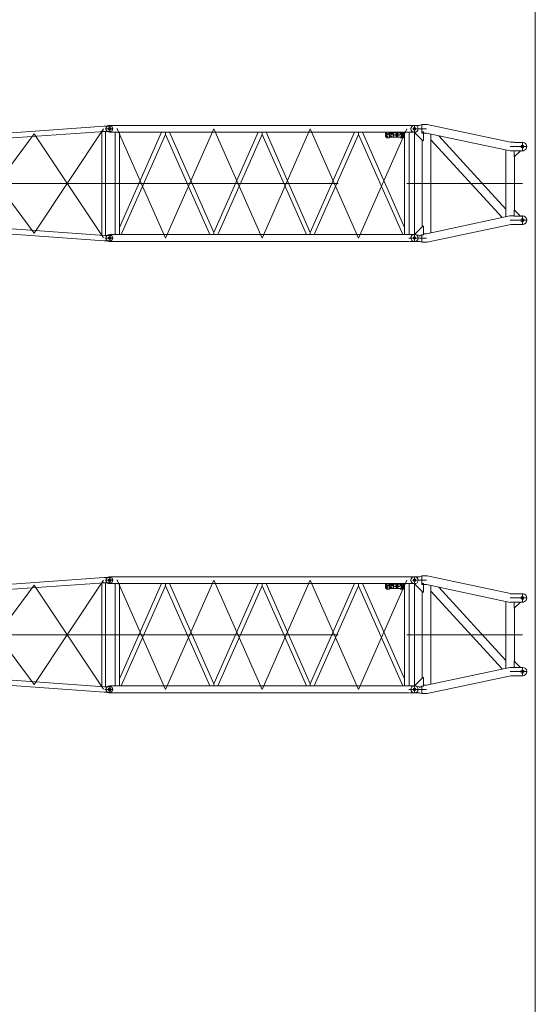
# Model space of a CAD drawing. Extents: x 22073 to 142282, y 6659 to 108851.
# Tile 31 of 68: x 78513 to 88665, y 35083 to 54468. Entities that reach past the tile are written whole.
import ezdxf

# ---------------------------------------------------------------- set-up
doc = ezdxf.new("R2010")
doc.units = 0
doc.header["$LTSCALE"] = 150
doc.header["$MEASUREMENT"] = 0
doc.linetypes.add('CENTER', pattern=[50.5, 30, -9, 2.5, -9])
doc.linetypes.add('HIDDEN', pattern=[12.6, 8.4, -4.2])
doc.layers.add('1', color=7, linetype='Continuous')
doc.layers.add('11', color=7, linetype='Continuous')

# ---------------------------------------------------------------- blocks, each defined once
blk = doc.blocks.new('*G28')
at = {"layer": '11', "color": 7, "linetype": 'Continuous', "lineweight": 9}
for p, q in [((80177, 52373), (77414, 52173)), ((80202, 52372), (80177, 52373)), ((80202, 52372), (80295, 52372)), ((77285, 52192), (77280, 52192)), ((77389, 52192), (77285, 52192)), ((77385, 52057), (77385, 52192)), ((77414, 52173), (77389, 52192)), ((77414, 52173), (77397, 52163)), ((77397, 52163), (77397, 52086)), ((77408, 52071), (80181, 52270)), ((80130, 52278), (80200, 52267)), ((80130, 50221), (80130, 52278)), ((80181, 52270), (80202, 52267)), ((80195, 52320), (80334, 52320)), ((80200, 52267), (80200, 50222)), ((80295, 52267), (80202, 52267)), ((77280, 52057), (77285, 52057)), ((77285, 52057), (77385, 52057)), ((77408, 52071), (77385, 52057)), ((77385, 52057), (77385, 52066)), ((77390, 50429), (77390, 52053)), ((77397, 52086), (77408, 52071)), ((77460, 52075), (77460, 50414)), ((77280, 50432), (77285, 50432)), ((77285, 50432), (77386, 50432)), ((77373, 50432), (77368, 50432)), ((77386, 50432), (77386, 50424)), ((77386, 50432), (77386, 50297)), ((77408, 50418), (77386, 50432)), ((77397, 50403), (77408, 50418)), ((77397, 50326), (77397, 50403)), ((77408, 50418), (80181, 50220)), ((77285, 50297), (77280, 50297)), ((77389, 50297), (77285, 50297)), ((77373, 50297), (77368, 50297)), ((77414, 50316), (77389, 50297)), ((77414, 50316), (77397, 50326)), ((80177, 50116), (77414, 50316)), ((80181, 50220), (80202, 50222)), ((80295, 50222), (80202, 50222)), ((80202, 50117), (80177, 50116)), ((80202, 50117), (80295, 50117))]:
    blk.add_line(p, q, dxfattribs=at)
at = {"layer": '11', "color": 7, "linetype": 'CENTER', "lineweight": 9}
for p, q in [((80285, 52365), (80285, 52273)), ((77285, 52057), (77285, 52192)), ((77368, 52192), (77379, 52192)), ((77425, 50368), (78795, 52222)), ((80165, 52318), (78795, 50267)), ((78795, 52222), (80163, 50171)), ((77358, 52125), (77174, 52125)), ((77373, 52057), (77368, 52057)), ((78795, 50267), (77425, 52120)), ((80285, 51245), (77285, 51245)), ((77285, 50431), (77285, 50298)), ((77357, 50365), (77214, 50365)), ((80213, 50222), (80202, 50222)), ((80285, 50117), (80285, 50222)), ((80190, 50170), (80348, 50170)), ((80202, 50117), (80213, 50117))]:
    blk.add_line(p, q, dxfattribs=at)
at = {"layer": '11', "color": 7, "linetype": 'HIDDEN', "lineweight": 9}
for p, q in [((77397, 52163), (77397, 52086)), ((77397, 50326), (77397, 50403))]:
    blk.add_line(p, q, dxfattribs=at)
at = {"layer": '11', "color": 7, "linetype": 'Continuous', "lineweight": 9}
for centre, radius in [((80285, 52320), 27.5), ((77285, 52125), 25), ((77285, 50365), 25), ((80285, 50170), 27.5)]:
    blk.add_circle(centre, radius, dxfattribs=at)
for centre, radius, start, end in [((80295, 52320), 52.5, -90, 90), ((77280, 52125), 67.5, 90, 180), ((77280, 52125), 67.5, 180, -90), ((77280, 50365), 67.5, 90, 180), ((77280, 50365), 67.5, 180, -90), ((80295, 50170), 52.5, -90, 90)]:
    blk.add_arc(centre, radius, start, end, dxfattribs=at)
blk = doc.blocks.new('*G29')
at = {"layer": '11', "color": 7, "linetype": 'Continuous', "lineweight": 9}
for p, q in [((80177, 43487), (77414, 43287)), ((80202, 43485), (80177, 43487)), ((80195, 43433), (80334, 43433)), ((80202, 43485), (80295, 43485)), ((77285, 43305), (77280, 43305)), ((77389, 43305), (77285, 43305)), ((77385, 43170), (77385, 43305)), ((77414, 43287), (77389, 43305)), ((77414, 43287), (77397, 43277)), ((77397, 43277), (77397, 43199)), ((77408, 43185), (80181, 43383)), ((80130, 43391), (80200, 43380)), ((80130, 41334), (80130, 43391)), ((80181, 43383), (80202, 43380)), ((80200, 43380), (80200, 41335)), ((80295, 43380), (80202, 43380)), ((77280, 43170), (77285, 43170)), ((77285, 43170), (77385, 43170)), ((77408, 43185), (77385, 43170)), ((77385, 43170), (77385, 43179)), ((77390, 41543), (77390, 43167)), ((77397, 43199), (77408, 43185)), ((77460, 43188), (77460, 41528)), ((77280, 41545), (77285, 41545)), ((77285, 41545), (77386, 41545)), ((77373, 41545), (77368, 41545)), ((77386, 41545), (77386, 41537)), ((77386, 41545), (77386, 41410)), ((77408, 41531), (77386, 41545)), ((77397, 41517), (77408, 41531)), ((77397, 41439), (77397, 41517)), ((77408, 41531), (80181, 41333)), ((77285, 41410), (77280, 41410)), ((77389, 41410), (77285, 41410)), ((77373, 41410), (77368, 41410)), ((77414, 41429), (77389, 41410)), ((77414, 41429), (77397, 41439)), ((80177, 41229), (77414, 41429)), ((80181, 41333), (80202, 41335)), ((80295, 41335), (80202, 41335)), ((80202, 41230), (80177, 41229)), ((80202, 41230), (80295, 41230))]:
    blk.add_line(p, q, dxfattribs=at)
at = {"layer": '11', "color": 7, "linetype": 'CENTER', "lineweight": 9}
for p, q in [((80165, 43431), (78795, 41380)), ((80285, 43479), (80285, 43386)), ((77358, 43238), (77174, 43238)), ((77285, 43170), (77285, 43305)), ((77368, 43305), (77379, 43305)), ((77425, 41481), (78795, 43336)), ((78795, 41380), (77425, 43233)), ((78795, 43336), (80163, 41285)), ((77373, 43170), (77368, 43170)), ((80285, 42358), (77285, 42358)), ((77285, 41544), (77285, 41411)), ((77357, 41478), (77214, 41478)), ((80213, 41335), (80202, 41335)), ((80285, 41230), (80285, 41335)), ((80190, 41283), (80348, 41283)), ((80202, 41230), (80213, 41230))]:
    blk.add_line(p, q, dxfattribs=at)
at = {"layer": '11', "color": 7, "linetype": 'HIDDEN', "lineweight": 9}
for p, q in [((77397, 43277), (77397, 43199)), ((77397, 41439), (77397, 41517))]:
    blk.add_line(p, q, dxfattribs=at)
at = {"layer": '11', "color": 7, "linetype": 'Continuous', "lineweight": 9}
for centre, radius in [((80285, 43433), 27.5), ((77285, 43238), 25), ((77285, 41478), 25), ((80285, 41283), 27.5)]:
    blk.add_circle(centre, radius, dxfattribs=at)
for centre, radius, start, end in [((80295, 43433), 52.5, -90, 90), ((77280, 43238), 67.5, 90, 180), ((77280, 43238), 67.5, 180, -90), ((77280, 41478), 67.5, 90, 180), ((77280, 41478), 67.5, 180, -90), ((80295, 41283), 52.5, -90, 90)]:
    blk.add_arc(centre, radius, start, end, dxfattribs=at)
blk = doc.blocks.new('*G83')
at = {"layer": '11', "color": 7, "linetype": 'CENTER', "lineweight": 9}
for p, q in [((86523, 43433), (86246, 43433)), ((86285, 41283), (86285, 43463)), ((88252, 43083), (88172, 43083)), ((88248, 43083), (88410, 43083)), ((88410, 43173), (88410, 42993)), ((88410, 43083), (88500, 43083)), ((86285, 42358), (88410, 42358)), ((88410, 41723), (88410, 41543)), ((88252, 41633), (88172, 41633)), ((88248, 41633), (88410, 41633)), ((88410, 41633), (88500, 41633)), ((86285, 41215), (86285, 41350)), ((86285, 41349), (86285, 41216)), ((86358, 41283), (86174, 41283)), ((86397, 41283), (86285, 41283)), ((86523, 41283), (86393, 41283))]:
    blk.add_line(p, q, dxfattribs=at)
at = {"layer": '11', "color": 7, "linetype": 'Continuous', "lineweight": 9}
for p, q in [((86285, 43500), (86280, 43500)), ((86385, 43500), (86285, 43500)), ((86385, 43500), (86398, 43504)), ((86398, 43504), (86432, 43517)), ((86432, 43517), (86432, 43371)), ((86432, 43517), (86526, 43517)), ((86526, 43517), (86538, 43516)), ((88174, 43169), (86538, 43516)), ((86280, 43365), (86285, 43366)), ((86285, 43366), (86295, 43366)), ((86295, 43365), (86295, 43356)), ((86295, 43356), (86451, 43199)), ((86461, 43371), (86432, 43371)), ((86461, 43200), (86461, 43371)), ((86507, 43349), (86461, 43349)), ((86521, 43347), (86507, 43349)), ((86521, 43347), (88172, 42997)), ((86607, 41387), (86607, 43329)), ((86763, 43296), (88088, 41849)), ((86439, 43212), (86439, 41504)), ((86451, 43199), (86461, 43200)), ((88011, 41685), (86607, 43216)), ((87949, 43216), (87949, 43216)), ((88174, 43167), (88248, 43167)), ((88261, 43166), (88248, 43167)), ((88261, 43166), (88412, 43166)), ((88088, 43015), (88088, 41701)), ((88248, 42999), (88170, 42999)), ((88247, 42999), (88247, 42879)), ((88412, 42999), (88247, 42999)), ((88247, 42879), (88252, 42880)), ((88252, 42880), (88367, 42994)), ((88256, 41832), (88256, 42885)), ((88367, 42994), (88367, 42999)), ((88165, 41717), (86522, 41369)), ((88220, 41717), (88165, 41717)), ((88247, 41717), (88220, 41717)), ((88247, 41836), (88252, 41837)), ((88247, 41716), (88247, 41836)), ((88367, 41716), (88247, 41716)), ((88252, 41837), (88367, 41721)), ((88262, 41716), (88412, 41716)), ((88367, 41721), (88367, 41716)), ((86294, 41359), (86452, 41516)), ((86452, 41516), (86462, 41517)), ((86462, 41517), (86462, 41345)), ((86539, 41200), (88182, 41549)), ((88182, 41549), (88247, 41549)), ((88262, 41549), (88247, 41549)), ((88412, 41549), (88262, 41549)), ((86280, 41350), (86285, 41351)), ((86285, 41350), (86290, 41351)), ((86285, 41351), (86295, 41351)), ((86295, 41350), (86294, 41359)), ((86363, 41341), (86295, 41350)), ((86368, 41341), (86363, 41341)), ((86432, 41345), (86398, 41326)), ((86432, 41199), (86432, 41345)), ((86462, 41345), (86432, 41345)), ((86507, 41367), (86462, 41367)), ((86507, 41367), (86522, 41368)), ((86285, 41215), (86280, 41215)), ((86385, 41215), (86285, 41215)), ((86398, 41211), (86385, 41215)), ((86398, 41211), (86432, 41199)), ((86432, 41199), (86525, 41199)), ((86539, 41200), (86525, 41200))]:
    blk.add_line(p, q, dxfattribs=at)
at = {"layer": '11', "color": 7, "linetype": 'HIDDEN', "lineweight": 9}
for p, q in [((86432, 43371), (86433, 43349)), ((86461, 43349), (86432, 43349)), ((86390, 41321), (86385, 41319))]:
    blk.add_line(p, q, dxfattribs=at)
at = {"layer": '11', "color": 7, "linetype": 'Continuous', "lineweight": 9}
for centre, radius in [((86285, 43433), 25), ((88410, 43083), 27.5), ((88410, 41633), 32.5), ((86285, 41283), 25)]:
    blk.add_circle(centre, radius, dxfattribs=at)
for centre, radius, start, end in [((86280, 43433), 67.3, 89.9918, -179.9968), ((86280, 43433), 67.5, -179.9991, -90.0017), ((88412, 43083), 83.5, -89.9954, 90.0048), ((88412, 41633), 83.5, -89.9954, 89.9965), ((86280, 41283), 67.5, 90.011, -179.9968), ((86349, 41309), 37.3, 14.4351, 59.3418), ((86280, 41283), 67.5, -179.9991, -89.993)]:
    blk.add_arc(centre, radius, start, end, dxfattribs=at)
at = {"layer": '11', "color": 7, "linetype": 'HIDDEN', "lineweight": 9}
for centre, start, end in [((86290, 43433), -89.9892, -82.4283), ((86290, 41283), 82.4357, 90.0109)]:
    blk.add_arc(centre, 67.5, start, end, dxfattribs=at)
blk = doc.blocks.new('*G84')
at = {"layer": '11', "color": 7, "linetype": 'Continuous', "lineweight": 9}
for p, q in [((86285, 52387), (86280, 52387)), ((86385, 52387), (86285, 52387)), ((86385, 52387), (86398, 52391)), ((86398, 52391), (86432, 52404)), ((86432, 52404), (86432, 52258)), ((86432, 52404), (86526, 52404)), ((86526, 52404), (86538, 52402)), ((88174, 52055), (86538, 52402)), ((86280, 52252), (86285, 52252)), ((86285, 52252), (86295, 52253)), ((86295, 52252), (86295, 52243)), ((86295, 52243), (86451, 52086)), ((86461, 52258), (86432, 52258)), ((86461, 52087), (86461, 52258)), ((86507, 52235), (86461, 52235)), ((86521, 52234), (86507, 52235)), ((86521, 52234), (88172, 51884)), ((86607, 50273), (86607, 52216)), ((86763, 52183), (88088, 50736)), ((86439, 52099), (86439, 50390)), ((86451, 52086), (86461, 52087)), ((88011, 50571), (86607, 52103)), ((87949, 52103), (87949, 52103)), ((88174, 52054), (88248, 52054)), ((88261, 52053), (88248, 52054)), ((88261, 52053), (88412, 52053)), ((88088, 51901), (88088, 50588)), ((88248, 51885), (88170, 51885)), ((88247, 51886), (88247, 51766)), ((88412, 51886), (88247, 51886)), ((88247, 51766), (88252, 51766)), ((88252, 51766), (88367, 51881)), ((88256, 50719), (88256, 51772)), ((88367, 51881), (88367, 51886)), ((88165, 50604), (86522, 50255)), ((88220, 50604), (88165, 50604)), ((88247, 50604), (88220, 50604)), ((88247, 50603), (88247, 50723)), ((88247, 50723), (88252, 50723)), ((88367, 50603), (88247, 50603)), ((88252, 50723), (88367, 50608)), ((88262, 50603), (88412, 50603)), ((88367, 50608), (88367, 50603)), ((86294, 50246), (86452, 50403)), ((86452, 50403), (86462, 50403)), ((86462, 50403), (86462, 50231)), ((86539, 50087), (88182, 50436)), ((88182, 50435), (88247, 50435)), ((88262, 50436), (88247, 50435)), ((88412, 50436), (88262, 50436)), ((86280, 50237), (86285, 50237)), ((86285, 50237), (86295, 50238)), ((86285, 50237), (86290, 50237)), ((86295, 50237), (86294, 50246)), ((86363, 50228), (86295, 50237)), ((86368, 50228), (86363, 50228)), ((86432, 50231), (86398, 50212)), ((86432, 50085), (86432, 50231)), ((86462, 50231), (86432, 50231)), ((86507, 50254), (86462, 50254)), ((86507, 50254), (86522, 50254)), ((86285, 50102), (86280, 50102)), ((86385, 50102), (86285, 50102)), ((86398, 50098), (86385, 50102)), ((86398, 50098), (86432, 50085)), ((86432, 50085), (86525, 50085)), ((86539, 50087), (86525, 50086))]:
    blk.add_line(p, q, dxfattribs=at)
at = {"layer": '11', "color": 7, "linetype": 'CENTER', "lineweight": 9}
for p, q in [((86285, 50170), (86285, 52350)), ((86523, 52320), (86246, 52320)), ((88252, 51970), (88172, 51970)), ((88248, 51970), (88410, 51970)), ((88410, 52060), (88410, 51880)), ((88410, 51970), (88500, 51970)), ((86285, 51245), (88410, 51245)), ((88410, 50610), (88410, 50430)), ((88252, 50520), (88172, 50520)), ((88248, 50520), (88410, 50520)), ((88410, 50520), (88500, 50520)), ((86285, 50102), (86285, 50237)), ((86285, 50236), (86285, 50103)), ((86358, 50170), (86174, 50170)), ((86397, 50170), (86285, 50170)), ((86523, 50170), (86393, 50170))]:
    blk.add_line(p, q, dxfattribs=at)
at = {"layer": '11', "color": 7, "linetype": 'HIDDEN', "lineweight": 9}
for p, q in [((86432, 52258), (86433, 52235)), ((86461, 52235), (86432, 52235)), ((86390, 50207), (86385, 50205))]:
    blk.add_line(p, q, dxfattribs=at)
at = {"layer": '11', "color": 7, "linetype": 'Continuous', "lineweight": 9}
for centre, radius in [((86285, 52320), 25), ((88410, 51970), 27.5), ((88410, 50520), 32.5), ((86285, 50170), 25)]:
    blk.add_circle(centre, radius, dxfattribs=at)
for centre, radius, start, end in [((86280, 52320), 67.3, 89.9918, -179.9968), ((86280, 52320), 67.5, -179.9991, -90.0017), ((88412, 51970), 83.5, -89.9954, 90.0048), ((88412, 50520), 83.5, -89.9954, 89.9965), ((86280, 50170), 67.5, 90.011, -179.9968), ((86349, 50196), 37.3, 14.4351, 59.3418), ((86280, 50170), 67.5, -179.9991, -89.993)]:
    blk.add_arc(centre, radius, start, end, dxfattribs=at)
at = {"layer": '11', "color": 7, "linetype": 'HIDDEN', "lineweight": 9}
for centre, start, end in [((86290, 52320), -89.9892, -82.4283), ((86290, 50170), 82.4357, 90.0109)]:
    blk.add_arc(centre, 67.5, start, end, dxfattribs=at)
blk = doc.blocks.new('*G90')
at = {"layer": '11', "color": 7, "linetype": 'Continuous', "lineweight": 9}
for p, q in [((80285, 52387), (80280, 52387)), ((80285, 52387), (80290, 52387)), ((80386, 52387), (80285, 52387)), ((80393, 52386), (86178, 52386)), ((86185, 52387), (86285, 52387)), ((80285, 52252), (80280, 52252)), ((80285, 52252), (80290, 52252)), ((80386, 52252), (80285, 52252)), ((80391, 50236), (80391, 52253)), ((80391, 52253), (80480, 52253)), ((86178, 52253), (80393, 52253)), ((81307, 52253), (80480, 50380)), ((80480, 52253), (80480, 50236)), ((80513, 50236), (81385, 52210)), ((81385, 52210), (81385, 52253)), ((81385, 52210), (81385, 52253)), ((82257, 50236), (81385, 52210)), ((81463, 52253), (82335, 50280)), ((83207, 52253), (82335, 50280)), ((82413, 50236), (83285, 52210)), ((83285, 52210), (83285, 52253)), ((83285, 52210), (83285, 52253)), ((84157, 50236), (83285, 52210)), ((83363, 52253), (84235, 50280)), ((85107, 52253), (84235, 50280)), ((84313, 50236), (85185, 52210)), ((85185, 52210), (85185, 52253)), ((85185, 52210), (85185, 52253)), ((86057, 50236), (85185, 52210)), ((85263, 52253), (86091, 50380)), ((85741, 52253), (85716, 52228)), ((85716, 52228), (85716, 52168)), ((85716, 52168), (85741, 52143)), ((85726, 52218), (85736, 52218)), ((85745, 52216), (85726, 52173)), ((85726, 52173), (85726, 52163)), ((85731, 52168), (85726, 52163)), ((85726, 52163), (85756, 52163)), ((85737, 52173), (85754, 52212)), ((85756, 52173), (85737, 52173)), ((85791, 52253), (85741, 52253)), ((85756, 52163), (85756, 52173)), ((85786, 52233), (85766, 52213)), ((85766, 52213), (85773, 52206)), ((85773, 52206), (85786, 52219)), ((85796, 52233), (85786, 52233)), ((85786, 52219), (85786, 52163)), ((85791, 52168), (85786, 52163)), ((85786, 52163), (85796, 52163)), ((85801, 52243), (85791, 52253)), ((85791, 52143), (85801, 52153)), ((85796, 52163), (85796, 52233)), ((86006, 52243), (85801, 52243)), ((85801, 52153), (86006, 52153)), ((85806, 52218), (85816, 52218)), ((85825, 52216), (85806, 52173)), ((85806, 52173), (85806, 52163)), ((85811, 52168), (85806, 52163)), ((85806, 52163), (85836, 52163)), ((85817, 52173), (85834, 52212)), ((85836, 52173), (85817, 52173)), ((85836, 52163), (85836, 52173)), ((85866, 52233), (85846, 52213)), ((85846, 52213), (85853, 52206)), ((85853, 52206), (85866, 52219)), ((85876, 52233), (85866, 52233)), ((85866, 52219), (85866, 52163)), ((85871, 52168), (85866, 52163)), ((85866, 52163), (85876, 52163)), ((85876, 52163), (85876, 52233)), ((85911, 52203), (85891, 52203)), ((85891, 52203), (85891, 52193)), ((85901, 52198), (85891, 52193)), ((85891, 52193), (85911, 52193)), ((85911, 52193), (85911, 52203)), ((85926, 52218), (85926, 52208)), ((85926, 52188), (85926, 52178)), ((85934, 52171), (85939, 52163)), ((85936, 52208), (85936, 52218)), ((85936, 52178), (85936, 52188)), ((85939, 52223), (85939, 52233)), ((85939, 52193), (85939, 52204)), ((85939, 52163), (85939, 52174)), ((85943, 52233), (85943, 52223)), ((85943, 52204), (85943, 52193)), ((85943, 52174), (85943, 52163)), ((85948, 52171), (85943, 52163)), ((85946, 52218), (85946, 52208)), ((85946, 52188), (85946, 52178)), ((85956, 52208), (85956, 52218)), ((85956, 52178), (85956, 52188)), ((85991, 52203), (85971, 52203)), ((85971, 52203), (85971, 52193)), ((85981, 52198), (85971, 52193)), ((85971, 52193), (85991, 52193)), ((85991, 52193), (85991, 52203)), ((86016, 52253), (86006, 52243)), ((86026, 52233), (86006, 52213)), ((86006, 52213), (86013, 52206)), ((86006, 52153), (86016, 52143)), ((86013, 52206), (86026, 52219)), ((86066, 52253), (86016, 52253)), ((86036, 52233), (86026, 52233)), ((86026, 52219), (86026, 52163)), ((86031, 52168), (86026, 52163)), ((86026, 52163), (86036, 52163)), ((86036, 52163), (86036, 52233)), ((86046, 52218), (86056, 52218)), ((86065, 52216), (86046, 52173)), ((86046, 52173), (86046, 52163)), ((86051, 52168), (86046, 52163)), ((86046, 52163), (86076, 52163)), ((86057, 52173), (86074, 52212)), ((86076, 52173), (86057, 52173)), ((86091, 52228), (86066, 52253)), ((86066, 52143), (86091, 52168)), ((86076, 52163), (86076, 52173)), ((86180, 52253), (86091, 52253)), ((86091, 52253), (86091, 50236)), ((86091, 52168), (86091, 52228)), ((86180, 50236), (86180, 52253)), ((86185, 52252), (86285, 52252)), ((85741, 52143), (85791, 52143)), ((86016, 52143), (86066, 52143)), ((80386, 50237), (80285, 50237)), ((80480, 50236), (80391, 50236)), ((80393, 50236), (86178, 50236)), ((80480, 50380), (80480, 50236)), ((80480, 50236), (80513, 50236)), ((80641, 50236), (80629, 50236)), ((82335, 50280), (82335, 50236)), ((82335, 50280), (82335, 50236)), ((82541, 50236), (82529, 50236)), ((84235, 50280), (84235, 50236)), ((84235, 50280), (84235, 50236)), ((84441, 50236), (84429, 50236)), ((86091, 50236), (86057, 50236)), ((86091, 50380), (86091, 50236)), ((86091, 50236), (86180, 50236)), ((86185, 50237), (86285, 50237)), ((80386, 50102), (80285, 50102)), ((80393, 50103), (80386, 50102)), ((86178, 50103), (80393, 50103)), ((86185, 50102), (86285, 50102))]:
    blk.add_line(p, q, dxfattribs=at)
at = {"layer": '11', "color": 7, "linetype": 'CENTER', "lineweight": 9}
for p, q in [((80285, 52252), (80285, 52387)), ((80368, 52387), (80379, 52387)), ((80393, 52386), (80386, 52387)), ((86185, 52387), (86178, 52386)), ((86203, 52387), (86192, 52387)), ((86285, 52252), (86285, 52387)), ((86285, 52253), (86285, 52386)), ((80373, 52252), (80368, 52252)), ((80391, 52253), (80386, 52252)), ((80437, 52315), (80433, 52324)), ((80435, 52320), (80437, 52315)), ((80435, 52320), (81385, 50170)), ((82335, 52320), (81385, 50170)), ((82335, 52320), (83285, 50170)), ((84235, 52320), (83285, 50170)), ((84235, 52320), (85185, 50170)), ((86135, 52320), (85185, 50170)), ((86185, 52252), (86180, 52253)), ((86197, 52252), (86203, 52252)), ((86214, 52320), (86202, 52320)), ((80285, 51245), (86285, 51245)), ((80285, 51245), (86285, 51245)), ((80285, 50237), (80285, 50102)), ((80373, 50237), (80368, 50237)), ((86203, 50237), (86192, 50237)), ((86285, 50102), (86285, 50237)), ((86285, 50103), (86285, 50236)), ((80368, 50102), (80379, 50102)), ((86197, 50102), (86203, 50102)), ((86214, 50170), (86202, 50170))]:
    blk.add_line(p, q, dxfattribs=at)
at = {"layer": '11', "color": 7, "linetype": 'Continuous', "lineweight": 9}
for points in [[(85936, 52218), (85936, 52219), (85936, 52219), (85936, 52220), (85936, 52220), (85937, 52221), (85937, 52221), (85937, 52222), (85938, 52222), (85938, 52223), (85939, 52223)], [(85939, 52204), (85938, 52204), (85938, 52204), (85937, 52205), (85937, 52205), (85937, 52205), (85936, 52206), (85936, 52207), (85936, 52207), (85936, 52208), (85936, 52208)], [(85943, 52223), (85943, 52223), (85944, 52222), (85944, 52222), (85945, 52221), (85945, 52221), (85945, 52220), (85945, 52220), (85946, 52219), (85946, 52219), (85946, 52218)], [(85946, 52208), (85946, 52208), (85946, 52207), (85945, 52207), (85945, 52206), (85945, 52205), (85945, 52205), (85944, 52205), (85944, 52204), (85943, 52204), (85943, 52204)]]:
    blk.add_lwpolyline(points, dxfattribs=at)
for centre in [(80285, 52320), (80285, 52320), (86285, 52320), (86285, 52320), (80285, 50170), (80285, 50170), (86285, 50170), (86285, 50170)]:
    blk.add_circle(centre, 25, dxfattribs=at)
for centre, radius, start, end in [((80280, 52320), 67.5, 90, 180), ((86290, 52320), 67.5, 0, 94.2406), ((80280, 52320), 67.5, 180, -90), ((85741, 52218), 15, -24.4909, 179.9994), ((85741, 52218), 5, -24.4996, 179.9994), ((85821, 52218), 15, -24.5005, 179.9994), ((85821, 52218), 5, -24.4706, 179.9994), ((85941, 52218), 15, 97.9006, 179.9979), ((85941, 52208), 15, 180, -146.2388), ((85941, 52188), 15, 146.2379, 179.9991), ((85941, 52178), 15, 180, -97.6224), ((85926, 52198), 3, -33.788, 33.7863), ((85941, 52188), 4.99, 113.4773, 179.9983), ((85941, 52178), 4.99, 180, -113.4651), ((85941, 52218), 15, 0, 82.3345), ((85941, 52188), 5, 0, 66.2505), ((85941, 52178), 15, -82.2857, -0.0021), ((85941, 52178), 5.01, -66.2803, -0.0017), ((85941, 52208), 15, -33.7491, -0.0009), ((85956, 52198), 3, 146.2768, -146.2785), ((85941, 52188), 15, 0, 33.7224), ((86061, 52218), 15, -24.5005, 179.9994), ((86061, 52218), 5, -24.4706, 179.9994), ((86290, 52320), 67.5, -94.3038, 0), ((80280, 50170), 67.5, 85.7581, 180), ((86290, 50170), 67.5, 0, 90), ((80280, 50170), 67.5, 180, -81.5419), ((86290, 50170), 67.5, -94.2402, 0)]:
    blk.add_arc(centre, radius, start, end, dxfattribs=at)
blk = doc.blocks.new('*G91')
at = {"layer": '11', "color": 7, "linetype": 'Continuous', "lineweight": 9}
for p, q in [((80285, 43501), (80280, 43501)), ((80285, 43501), (80290, 43501)), ((80386, 43501), (80285, 43501)), ((80393, 43500), (86178, 43500)), ((86185, 43501), (86285, 43501)), ((80285, 43366), (80280, 43366)), ((80285, 43366), (80290, 43366)), ((80386, 43366), (80285, 43366)), ((80391, 41350), (80391, 43367)), ((80391, 43367), (80480, 43367)), ((86178, 43367), (80393, 43367)), ((81307, 43367), (80480, 41494)), ((80480, 43367), (80480, 41350)), ((80513, 41350), (81385, 43323)), ((81385, 43323), (81385, 43367)), ((81385, 43323), (81385, 43367)), ((82257, 41350), (81385, 43323)), ((81463, 43367), (82335, 41393)), ((83207, 43367), (82335, 41393)), ((82413, 41350), (83285, 43323)), ((83285, 43323), (83285, 43367)), ((83285, 43323), (83285, 43367)), ((84157, 41350), (83285, 43323)), ((83363, 43367), (84235, 41393)), ((85107, 43367), (84235, 41393)), ((84313, 41350), (85185, 43323)), ((85185, 43323), (85185, 43367)), ((85185, 43323), (85185, 43367)), ((86057, 41350), (85185, 43323)), ((85263, 43367), (86091, 41494)), ((85741, 43367), (85716, 43342)), ((85716, 43342), (85716, 43282)), ((85716, 43282), (85741, 43257)), ((85726, 43332), (85736, 43332)), ((85745, 43329), (85726, 43287)), ((85726, 43287), (85726, 43277)), ((85731, 43282), (85726, 43277)), ((85726, 43277), (85756, 43277)), ((85737, 43287), (85754, 43325)), ((85756, 43287), (85737, 43287)), ((85791, 43367), (85741, 43367)), ((85741, 43257), (85791, 43257)), ((85756, 43277), (85756, 43287)), ((85786, 43347), (85766, 43327)), ((85766, 43327), (85773, 43319)), ((85773, 43319), (85786, 43332)), ((85796, 43347), (85786, 43347)), ((85786, 43332), (85786, 43277)), ((85791, 43282), (85786, 43277)), ((85786, 43277), (85796, 43277)), ((85801, 43357), (85791, 43367)), ((85791, 43257), (85801, 43267)), ((85796, 43277), (85796, 43347)), ((86006, 43357), (85801, 43357)), ((85801, 43267), (86006, 43267)), ((85806, 43332), (85816, 43332)), ((85825, 43329), (85806, 43287)), ((85806, 43287), (85806, 43277)), ((85811, 43282), (85806, 43277)), ((85806, 43277), (85836, 43277)), ((85817, 43287), (85834, 43325)), ((85836, 43287), (85817, 43287)), ((85836, 43277), (85836, 43287)), ((85866, 43347), (85846, 43327)), ((85846, 43327), (85853, 43319)), ((85853, 43319), (85866, 43332)), ((85876, 43347), (85866, 43347)), ((85866, 43332), (85866, 43277)), ((85871, 43282), (85866, 43277)), ((85866, 43277), (85876, 43277)), ((85876, 43277), (85876, 43347)), ((85911, 43317), (85891, 43317)), ((85891, 43317), (85891, 43307)), ((85901, 43312), (85891, 43307)), ((85891, 43307), (85911, 43307)), ((85911, 43307), (85911, 43317)), ((85926, 43332), (85926, 43322)), ((85926, 43302), (85926, 43292)), ((85934, 43285), (85939, 43277)), ((85936, 43322), (85936, 43332)), ((85936, 43292), (85936, 43302)), ((85939, 43336), (85939, 43346)), ((85939, 43306), (85939, 43317)), ((85939, 43277), (85939, 43287)), ((85943, 43346), (85943, 43336)), ((85943, 43317), (85943, 43306)), ((85943, 43287), (85943, 43277)), ((85948, 43285), (85943, 43277)), ((85946, 43332), (85946, 43322)), ((85946, 43302), (85946, 43292)), ((85956, 43322), (85956, 43332)), ((85956, 43292), (85956, 43302)), ((85991, 43317), (85971, 43317)), ((85971, 43317), (85971, 43307)), ((85981, 43312), (85971, 43307)), ((85971, 43307), (85991, 43307)), ((85991, 43307), (85991, 43317)), ((86016, 43367), (86006, 43357)), ((86026, 43347), (86006, 43327)), ((86006, 43327), (86013, 43319)), ((86006, 43267), (86016, 43257)), ((86013, 43319), (86026, 43332)), ((86066, 43367), (86016, 43367)), ((86016, 43257), (86066, 43257)), ((86036, 43347), (86026, 43347)), ((86026, 43332), (86026, 43277)), ((86031, 43282), (86026, 43277)), ((86026, 43277), (86036, 43277)), ((86036, 43277), (86036, 43347)), ((86046, 43332), (86056, 43332)), ((86065, 43329), (86046, 43287)), ((86046, 43287), (86046, 43277)), ((86051, 43282), (86046, 43277)), ((86046, 43277), (86076, 43277)), ((86057, 43287), (86074, 43325)), ((86076, 43287), (86057, 43287)), ((86091, 43342), (86066, 43367)), ((86066, 43257), (86091, 43282)), ((86076, 43277), (86076, 43287)), ((86180, 43367), (86091, 43367)), ((86091, 43367), (86091, 41350)), ((86091, 43282), (86091, 43342)), ((86180, 41350), (86180, 43367)), ((86185, 43366), (86285, 43366)), ((80480, 41494), (80480, 41350)), ((86091, 41494), (86091, 41350)), ((80386, 41351), (80285, 41351)), ((80480, 41350), (80391, 41350)), ((80393, 41350), (86178, 41350)), ((80480, 41350), (80513, 41350)), ((80641, 41350), (80629, 41350)), ((82335, 41393), (82335, 41350)), ((82335, 41393), (82335, 41350)), ((82541, 41350), (82529, 41350)), ((84235, 41393), (84235, 41350)), ((84235, 41393), (84235, 41350)), ((84441, 41350), (84429, 41350)), ((86091, 41350), (86057, 41350)), ((86091, 41350), (86180, 41350)), ((86185, 41351), (86285, 41351)), ((80386, 41216), (80285, 41216)), ((80393, 41217), (80386, 41216)), ((86178, 41217), (80393, 41217)), ((86185, 41216), (86285, 41216))]:
    blk.add_line(p, q, dxfattribs=at)
at = {"layer": '11', "color": 7, "linetype": 'CENTER', "lineweight": 9}
for p, q in [((80285, 43366), (80285, 43501)), ((80368, 43501), (80379, 43501)), ((80393, 43500), (80386, 43501)), ((80437, 43428), (80433, 43438)), ((80435, 43433), (80437, 43428)), ((80435, 43433), (81385, 41283)), ((82335, 43433), (81385, 41283)), ((82335, 43433), (83285, 41283)), ((84235, 43433), (83285, 41283)), ((84235, 43433), (85185, 41283)), ((86135, 43433), (85185, 41283)), ((86185, 43501), (86178, 43500)), ((86203, 43501), (86192, 43501)), ((86214, 43433), (86202, 43433)), ((86285, 43366), (86285, 43501)), ((86285, 43367), (86285, 43500)), ((80373, 43366), (80368, 43366)), ((80391, 43367), (80386, 43366)), ((86185, 43366), (86180, 43367)), ((86197, 43366), (86203, 43366)), ((80285, 42358), (86285, 42358)), ((80285, 42358), (86285, 42358)), ((80285, 41351), (80285, 41216)), ((80373, 41351), (80368, 41351)), ((86203, 41351), (86192, 41351)), ((86285, 41216), (86285, 41351)), ((86285, 41217), (86285, 41350)), ((80368, 41216), (80379, 41216)), ((86197, 41216), (86203, 41216)), ((86214, 41283), (86202, 41283))]:
    blk.add_line(p, q, dxfattribs=at)
at = {"layer": '11', "color": 7, "linetype": 'Continuous', "lineweight": 9}
for points in [[(85936, 43332), (85936, 43332), (85936, 43333), (85936, 43333), (85936, 43334), (85937, 43334), (85937, 43335), (85937, 43335), (85938, 43336), (85938, 43336), (85939, 43336)], [(85939, 43317), (85938, 43317), (85938, 43318), (85937, 43318), (85937, 43318), (85937, 43319), (85936, 43319), (85936, 43320), (85936, 43320), (85936, 43321), (85936, 43322)], [(85943, 43336), (85943, 43336), (85944, 43336), (85944, 43335), (85945, 43335), (85945, 43334), (85945, 43334), (85945, 43333), (85946, 43333), (85946, 43332), (85946, 43332)], [(85946, 43322), (85946, 43321), (85946, 43320), (85945, 43320), (85945, 43319), (85945, 43319), (85945, 43318), (85944, 43318), (85944, 43318), (85943, 43317), (85943, 43317)]]:
    blk.add_lwpolyline(points, dxfattribs=at)
for centre in [(80285, 43433), (80285, 43433), (86285, 43433), (86285, 43433), (80285, 41283), (80285, 41283), (86285, 41283), (86285, 41283)]:
    blk.add_circle(centre, 25, dxfattribs=at)
for centre, radius, start, end in [((80280, 43433), 67.5, 90, 180), ((80280, 43433), 67.5, 180, -90), ((86290, 43433), 67.5, 0, 94.2406), ((86290, 43433), 67.5, -94.3038, 0), ((85741, 43332), 15, -24.4909, 179.9994), ((85741, 43332), 5, -24.4996, 179.9994), ((85821, 43332), 15, -24.5005, 179.9994), ((85821, 43332), 5, -24.4706, 179.9994), ((85941, 43332), 15, 97.9006, 179.9979), ((85941, 43322), 15, 180, -146.2388), ((85941, 43302), 15, 146.2379, 179.9991), ((85941, 43292), 15, 180, -97.6224), ((85926, 43312), 3, -33.788, 33.7863), ((85941, 43302), 4.99, 113.4773, 179.9983), ((85941, 43292), 4.99, 180, -113.4651), ((85941, 43332), 15, 0, 82.3345), ((85941, 43302), 5, 0, 66.2505), ((85941, 43292), 15, -82.2857, -0.0021), ((85941, 43292), 5.01, -66.2803, -0.0017), ((85941, 43322), 15, -33.7491, -0.0009), ((85956, 43312), 3, 146.2768, -146.2785), ((85941, 43302), 15, 0, 33.7224), ((86061, 43332), 15, -24.5005, 179.9994), ((86061, 43332), 5, -24.4706, 179.9994), ((80280, 41283), 67.5, 85.7581, 180), ((86290, 41283), 67.5, 0, 90), ((80280, 41283), 67.5, 180, -81.5419), ((86290, 41283), 67.5, -94.2402, 0)]:
    blk.add_arc(centre, radius, start, end, dxfattribs=at)

msp = doc.modelspace()

# ---------------------------------------------------------------- linework, layer by layer
at = {"layer": '1', "color": 7, "linetype": 'Continuous', "lineweight": 9}
msp.add_line((88665.12545, 94434.47334), (88665.12545, 23136.66667), dxfattribs=at)

# ---------------------------------------------------------------- block references
at = {"color": 7, "linetype": 'Continuous', "lineweight": 9}
for name in ['*G28', '*G90', '*G84', '*G29', '*G91', '*G83']:
    msp.add_blockref(name, (0, 0), dxfattribs=at)

doc.saveas('drawing.dxf')
